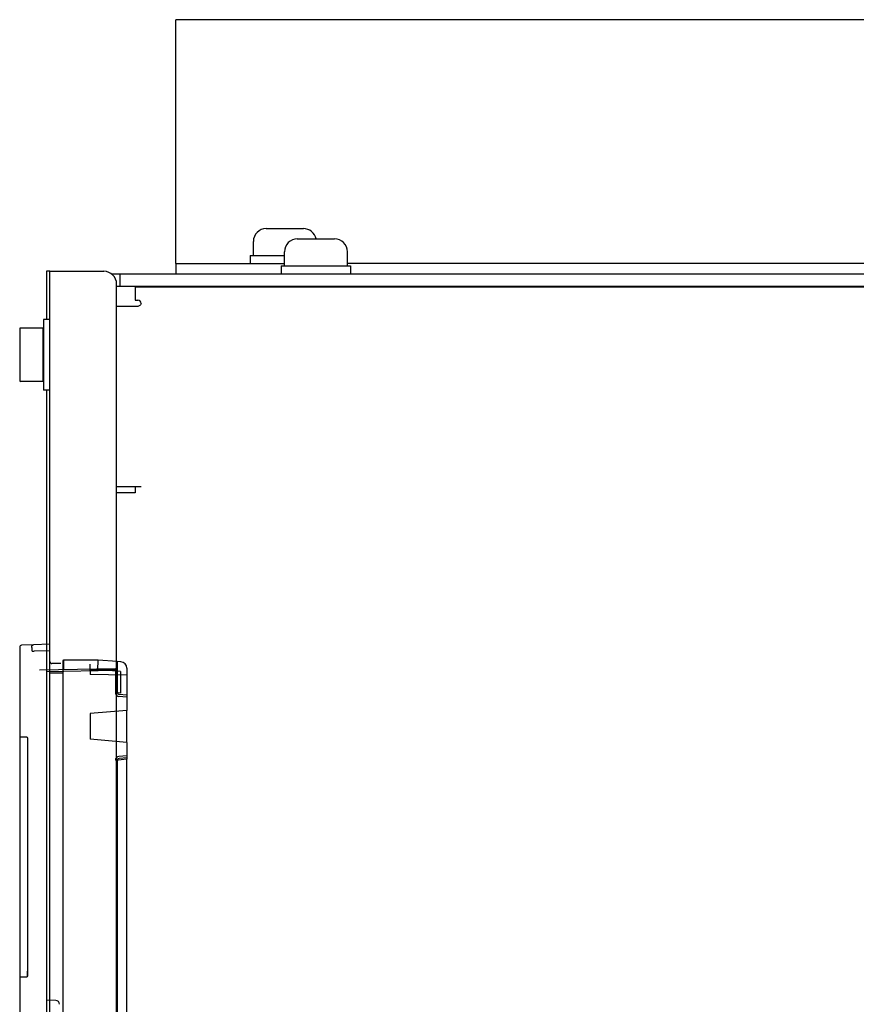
# Paper-space layout 'SUBMITTAL_E3H_2_1' of a CAD drawing. Header units: millimetres. Extents: x 0 to 841, y 0 to 594.
# Tile 24 of 45: x 302 to 325, y 491 to 518. Entities that reach past the tile are written whole.
import ezdxf

# ---------------------------------------------------------------- set-up
doc = ezdxf.new("R2010")
doc.units = ezdxf.units.MM
doc.header["$LTSCALE"] = 46.255
doc.layers.get('0').update_dxf_attribs({"linetype": 'CONTINUOUS'})
doc.layers.add('02___PRT_ALL_AXES', color=7, linetype='CONTINUOUS')
doc.layers.add('ROUNDS', color=7, linetype='CONTINUOUS')

psp = doc.layouts.new('SUBMITTAL_E3H_2_1')

# ---------------------------------------------------------------- linework, layer by layer
at = {"color": 7, "linetype": 'CONTINUOUS'}
for p, q in [((306.445, 510.921), (306.445, 517.571)), ((350.02, 517.571), (306.445, 517.571)), ((308.912, 511.875), (309.927, 511.875)), ((309.761, 511.595), (310.776, 511.595)), ((302.927, 510.711), (302.927, 509.399)), ((303.015, 510.711), (302.927, 510.711)), ((305.342, 510.291), (305.342, 509.924)), ((305.342, 510.291), (357.072, 510.291)), ((305.342, 509.924), (305.412, 509.924)), ((305.368, 509.749), (304.835, 509.749)), ((302.84, 509.399), (302.84, 507.474)), ((303.015, 509.399), (302.84, 509.399)), ((302.192, 509.145), (302.192, 507.728)), ((302.822, 509.163), (302.21, 509.163)), ((302.822, 509.163), (302.822, 507.71)), ((302.84, 508.751), (302.822, 508.751)), ((302.84, 508.121), (302.822, 508.121)), ((302.822, 507.71), (302.21, 507.71)), ((303.015, 507.474), (302.84, 507.474)), ((302.927, 507.474), (302.927, 403.786)), ((304.835, 504.849), (305.5, 504.849)), ((305.342, 504.674), (304.835, 504.674)), ((305.342, 504.849), (305.342, 504.674)), ((303.015, 500.544), (302.571, 500.528)), ((303.015, 500.369), (302.585, 500.354)), ((302.535, 500.354), (302.585, 500.354)), ((303.365, 500.089), (303.365, 499.844)), ((303.382, 500.106), (303.382, 499.844)), ((304.318, 499.844), (304.327, 500.106)), ((304.852, 500.071), (304.327, 500.106)), ((304.801, 499.878), (302.732, 499.842)), ((304.801, 499.825), (302.925, 499.793)), ((303.312, 500.019), (303.067, 500.019)), ((303.382, 499.844), (303.365, 499.844)), ((304.117, 499.84), (304.117, 500.001)), ((304.801, 499.852), (304.117, 499.84)), ((304.852, 499.808), (304.318, 499.844)), ((304.801, 499.825), (304.801, 499.227)), ((304.852, 500.071), (304.852, 499.227)), ((304.949, 500.066), (304.852, 500.071)), ((305.115, 499.891), (305.115, 498.741)), ((302.925, 499.793), (302.925, 490.842)), ((303.365, 499.756), (303.015, 499.756)), ((303.365, 499.756), (303.365, 479.374)), ((304.94, 499.804), (304.852, 499.808)), ((304.94, 499.804), (304.94, 499.215)), ((304.94, 499.215), (304.876, 499.22)), ((305.115, 499.103), (304.896, 499.122)), ((305.115, 499.156), (304.9, 499.175)), ((305.115, 499.156), (305.115, 499.156)), ((305.115, 498.741), (304.117, 498.654)), ((304.117, 498.654), (304.117, 497.954)), ((302.393, 498.011), (302.194, 498.011)), ((305.115, 497.867), (304.117, 497.954)), ((302.408, 497.855), (302.408, 491.63)), ((305.115, 497.867), (305.115, 497.408)), ((305.115, 497.408), (304.876, 497.387)), ((305.115, 497.504), (304.896, 497.485)), ((305.115, 497.452), (304.9, 497.433)), ((305.115, 497.452), (305.115, 497.452)), ((304.852, 497.381), (304.801, 497.381)), ((304.852, 497.361), (304.852, 482.583)), ((302.194, 491.474), (302.393, 491.474)), ((303.175, 490.833), (302.925, 490.842))]:
    psp.add_line(p, q, dxfattribs=at)
at = {"color": 3, "linetype": 'CONTINUOUS'}
for p, q in [((303.015, 290.343), (303.015, 510.711)), ((303.015, 510.711), (303.54, 510.711))]:
    psp.add_line(p, q, dxfattribs=at)
at = {"color": 6, "linetype": 'CONTINUOUS'}
for p, q in [((302.194, 500.464), (302.194, 477.611)), ((302.571, 500.528), (302.245, 500.517)), ((304.327, 500.106), (303.382, 500.106)), ((303.365, 499.844), (303.365, 499.756)), ((304.117, 499.84), (304.117, 499.72)), ((305.115, 499.703), (304.117, 499.72)), ((305.115, 497.867), (305.115, 498.741)), ((305.115, 490.407), (305.115, 497.408)), ((304.852, 497.361), (304.852, 497.381))]:
    psp.add_line(p, q, dxfattribs=at)
at = {"color": 7, "linetype": 'CONTINUOUS'}
for centre, radius, start, end in [((308.912, 511.525), 0.35, 90, 180), ((309.927, 511.525), 0.35, 11.5444, 90), ((309.761, 511.245), 0.35, 90, 180), ((310.776, 511.245), 0.35, 0, 90), ((305.412, 509.836), 0.0875, 359.9999, 90), ((302.21, 509.145), 0.0175, 90, 180), ((302.21, 507.728), 0.0175, 180, 270), ((303.382, 500.089), 0.0175, 90, 180), ((303.067, 500.071), 0.0525, 180, 270), ((304.8, 499.93), 0.0525, 271, 360), ((304.94, 499.891), 0.175, 0, 87), ((304.906, 499.227), 0.105, 180, 265), ((304.878, 499.247), 0.0262, 180, 265), ((304.905, 499.227), 0.0525, 180, 265), ((304.906, 497.381), 0.105, 95, 180), ((304.905, 497.381), 0.0525, 95, 180), ((304.878, 497.361), 0.0262, 95, 180), ((303.171, 490.728), 0.105, 0, 88)]:
    psp.add_arc(centre, radius, start, end, dxfattribs=at)
at = {"color": 6, "linetype": 'CONTINUOUS'}
psp.add_arc((302.247, 500.464), 0.0525, 92, 180, dxfattribs=at)
at = {"color": 7, "linetype": 'CONTINUOUS'}
psp.add_ellipse((304.8, 499.904), major_axis=(0.0525, 0), ratio=1, start_param=-1.553343, end_param=0, dxfattribs=at)
for points, knots in [([(305.5, 509.836), (305.5, 509.809), (305.453, 509.758), (305.396, 509.749), (305.368, 509.749)], [0, 0, 0, 0, 0.49285, 1, 1, 1, 1]), ([(302.52, 500.476), (302.52, 500.48), (302.521, 500.487), (302.525, 500.498), (302.531, 500.508), (302.538, 500.516), (302.547, 500.522), (302.558, 500.527), (302.566, 500.528), (302.571, 500.528)], [0, 0, 0, 0, 0.140009, 0.279923, 0.419679, 0.559241, 0.698609, 0.837818, 1, 1, 1, 1]), ([(302.535, 500.354), (302.535, 500.358), (302.535, 500.367), (302.535, 500.379), (302.534, 500.392), (302.534, 500.403), (302.533, 500.415), (302.532, 500.426), (302.531, 500.437), (302.53, 500.449), (302.527, 500.46), (302.526, 500.476), (302.52, 500.476)], [0, 0, 0, 0, 0.103102, 0.205022, 0.304686, 0.401042, 0.493074, 0.579809, 0.679388, 0.767622, 0.85652, 1, 1, 1, 1]), ([(302.393, 498.011), (302.397, 498.011), (302.398, 498), (302.401, 497.99), (302.402, 497.977), (302.403, 497.965), (302.404, 497.952), (302.405, 497.939), (302.406, 497.924), (302.407, 497.911), (302.407, 497.899), (302.407, 497.888), (302.407, 497.877), (302.408, 497.866), (302.408, 497.858), (302.408, 497.855)], [0, 0, 0, 0, 0.070357, 0.148208, 0.229625, 0.300846, 0.3799, 0.465904, 0.557901, 0.654872, 0.721755, 0.790046, 0.859411, 0.929511, 1, 1, 1, 1]), ([(302.393, 491.474), (302.397, 491.474), (302.398, 491.485), (302.401, 491.496), (302.402, 491.508), (302.403, 491.52), (302.404, 491.533), (302.405, 491.546), (302.406, 491.561), (302.407, 491.574), (302.407, 491.587), (302.407, 491.597), (302.407, 491.608), (302.408, 491.619), (302.408, 491.627), (302.408, 491.631)], [0, 0, 0, 0, 0.070359, 0.148211, 0.229629, 0.30085, 0.379903, 0.465907, 0.557904, 0.654874, 0.721757, 0.790047, 0.859412, 0.929512, 1, 1, 1, 1]), ([(302.408, 491.63), (302.408, 491.627), (302.408, 491.619), (302.407, 491.608), (302.407, 491.597), (302.407, 491.586), (302.407, 491.574), (302.406, 491.561), (302.405, 491.546), (302.404, 491.533), (302.403, 491.52), (302.402, 491.508), (302.401, 491.495), (302.398, 491.485), (302.397, 491.474), (302.393, 491.474)], [0, 0, 0, 0, 0.070491, 0.140594, 0.209962, 0.278255, 0.345141, 0.442114, 0.534113, 0.620119, 0.699174, 0.770395, 0.851811, 0.929658, 1, 1, 1, 1])]:
    psp.add_open_spline(points, degree=3, knots=knots, dxfattribs=at)
at = {"layer": '02___PRT_ALL_AXES', "color": 7, "linetype": 'CONTINUOUS'}
for p, q in [((308.562, 511.14), (308.562, 511.525)), ((308.475, 511.14), (308.475, 510.921)), ((308.475, 511.14), (309.411, 511.14)), ((309.411, 510.86), (309.411, 511.245)), ((311.126, 510.86), (311.126, 511.245)), ((309.323, 510.86), (309.323, 510.641)), ((309.323, 510.86), (311.213, 510.86)), ((311.213, 510.86), (311.213, 510.641))]:
    psp.add_line(p, q, dxfattribs=at)
at = {"layer": 'ROUNDS', "color": 7, "linetype": 'CONTINUOUS'}
for p, q in [((306.445, 510.921), (306.445, 510.641)), ((306.445, 510.921), (309.411, 510.921)), ((331.706, 510.921), (311.126, 510.921)), ((304.693, 510.641), (365.241, 510.641)), ((304.922, 510.641), (304.922, 510.309))]:
    psp.add_line(p, q, dxfattribs=at)
at = {"layer": 'ROUNDS', "color": 3, "linetype": 'CONTINUOUS'}
for p, q in [((303.54, 510.711), (304.485, 510.711)), ((304.835, 400.899), (304.835, 510.361)), ((304.835, 510.309), (364.117, 510.309))]:
    psp.add_line(p, q, dxfattribs=at)
psp.add_arc((304.485, 510.361), 0.35, 0, 90, dxfattribs=at)

doc.saveas('drawing.dxf')
